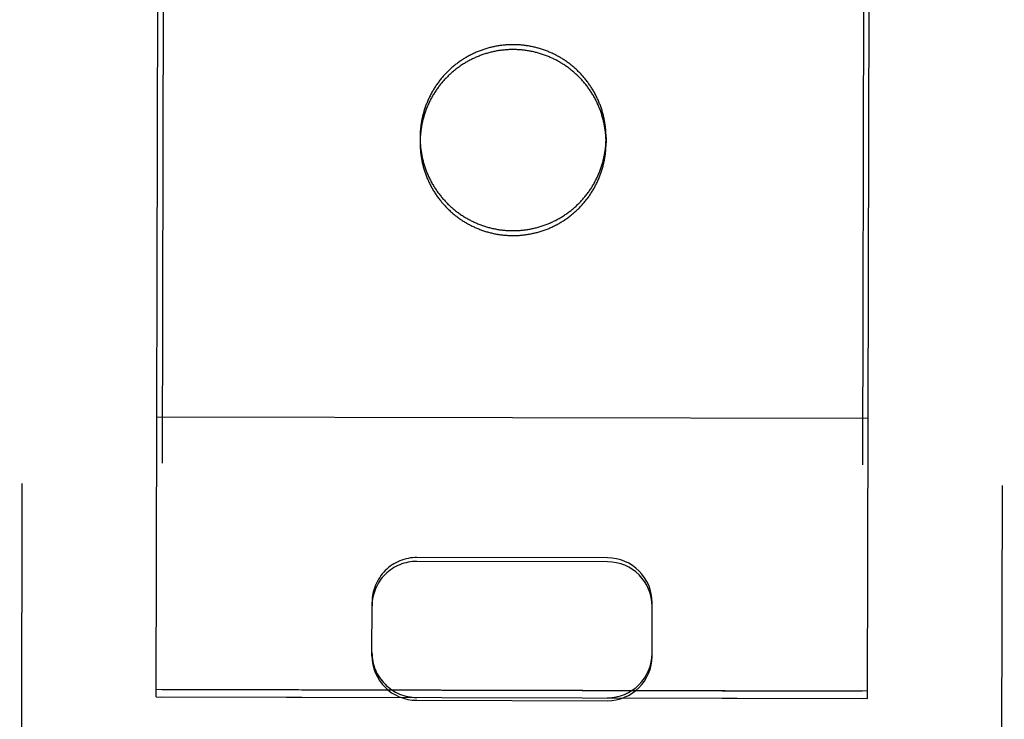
# Model space of a CAD drawing. Header units: inches. Extents: x 0 to 202, y 0 to 130.
# Tile 21 of 77: x 61.291 to 62.17, y 42.755 to 43.38. Entities that reach past the tile are written whole.
import ezdxf

# ---------------------------------------------------------------- set-up
doc = ezdxf.new("R2010")
doc.units = ezdxf.units.IN
doc.header["$LTSCALE"] = 11.091132
doc.header["$MEASUREMENT"] = 0
doc.linetypes.add('HIDDEN', pattern=[0.2, 0.1, -0.1])
doc.layers.add('02___PRT_ALL_AXES', color=7, linetype='CONTINUOUS')
doc.layers.add('DEFAULT_2', color=8, linetype='HIDDEN')

msp = doc.modelspace()

# ---------------------------------------------------------------- linework, layer by layer
at = {"layer": '02___PRT_ALL_AXES', "color": 8, "linetype": 'HIDDEN'}
for p, q in [((61.46645, 66.27534), (61.41803, 42.77539)), ((62.09145, 66.27405), (62.04303, 42.7741)), ((61.64856, 43.27475), (61.64855, 43.27039)), ((61.81456, 43.27441), (61.81455, 43.27004)), ((61.41804, 42.78193), (62.04304, 42.78064)), ((61.41803, 42.77539), (62.04303, 42.7741))]:
    msp.add_line(p, q, dxfattribs=at)
for points in [[(61.81456, 43.27441), (61.81455, 43.27533), (61.81454, 43.27624), (61.81452, 43.27716), (61.81448, 43.27808), (61.81444, 43.27899), (61.81438, 43.27991), (61.81432, 43.28083), (61.81425, 43.28174), (61.81416, 43.28266), (61.81407, 43.28357), (61.81396, 43.28448), (61.81385, 43.28539), (61.81372, 43.2863), (61.81359, 43.28721), (61.81344, 43.28812), (61.81329, 43.28902), (61.81312, 43.28992), (61.81295, 43.29083), (61.81277, 43.29172), (61.81257, 43.29262), (61.81237, 43.29352), (61.81215, 43.29441), (61.81193, 43.2953), (61.81169, 43.29619), (61.81145, 43.29707), (61.8112, 43.29795), (61.81093, 43.29883), (61.81066, 43.29971), (61.81038, 43.30058), (61.81008, 43.30145), (61.80978, 43.30232), (61.80947, 43.30318), (61.80915, 43.30404), (61.80882, 43.3049), (61.80848, 43.30575), (61.80813, 43.3066), (61.80777, 43.30745), (61.8074, 43.30829), (61.80702, 43.30912), (61.80664, 43.30996), (61.80624, 43.31079), (61.80583, 43.31161), (61.80542, 43.31243), (61.805, 43.31324), (61.80456, 43.31405), (61.80412, 43.31486), (61.80367, 43.31566), (61.80321, 43.31645), (61.80275, 43.31724), (61.80227, 43.31803), (61.80179, 43.31881), (61.80129, 43.31958), (61.80079, 43.32035), (61.80028, 43.32111), (61.79976, 43.32187), (61.79923, 43.32262), (61.7987, 43.32337), (61.79815, 43.32411), (61.7976, 43.32484), (61.79704, 43.32557), (61.79647, 43.32629), (61.7959, 43.327), (61.79531, 43.32771), (61.79472, 43.32841), (61.79412, 43.32911), (61.79351, 43.3298), (61.7929, 43.33048), (61.79228, 43.33115), (61.79165, 43.33182), (61.79101, 43.33248), (61.79037, 43.33314), (61.78972, 43.33378), (61.78906, 43.33442), (61.78839, 43.33506), (61.78772, 43.33568), (61.78704, 43.3363), (61.78635, 43.33691), (61.78566, 43.33751), (61.78496, 43.33811), (61.78425, 43.33869), (61.78354, 43.33927), (61.78282, 43.33984), (61.7821, 43.34041), (61.78137, 43.34096), (61.78063, 43.34151), (61.77989, 43.34205), (61.77914, 43.34258), (61.77838, 43.3431), (61.77762, 43.34361), (61.77685, 43.34412), (61.77608, 43.34461), (61.7753, 43.3451), (61.77452, 43.34558), (61.77373, 43.34605), (61.77294, 43.34651), (61.77214, 43.34697), (61.77134, 43.34741), (61.77053, 43.34785), (61.76972, 43.34827), (61.7689, 43.34869), (61.76808, 43.3491), (61.76725, 43.3495), (61.76642, 43.34989), (61.76558, 43.35027), (61.76474, 43.35064), (61.7639, 43.35101), (61.76305, 43.35136), (61.7622, 43.3517), (61.76135, 43.35204), (61.76049, 43.35236), (61.75962, 43.35268), (61.75876, 43.35298), (61.75789, 43.35328), (61.75702, 43.35356), (61.75614, 43.35384), (61.75526, 43.35411), (61.75438, 43.35437), (61.7535, 43.35461), (61.75261, 43.35485), (61.75172, 43.35508), (61.75083, 43.3553), (61.74994, 43.3555), (61.74904, 43.3557), (61.74814, 43.35589), (61.74724, 43.35607), (61.74634, 43.35624), (61.74543, 43.3564), (61.74453, 43.35655), (61.74362, 43.35668), (61.74271, 43.35681), (61.7418, 43.35693), (61.74089, 43.35704), (61.73998, 43.35714), (61.73906, 43.35723), (61.73815, 43.3573), (61.73723, 43.35737), (61.73631, 43.35743), (61.7354, 43.35748), (61.73448, 43.35751), (61.73356, 43.35754), (61.73264, 43.35756), (61.73173, 43.35757), (61.73081, 43.35756), (61.72989, 43.35755), (61.72897, 43.35753), (61.72806, 43.35749), (61.72714, 43.35745), (61.72622, 43.35739), (61.72531, 43.35733), (61.72439, 43.35726), (61.72348, 43.35717), (61.72256, 43.35708), (61.72165, 43.35697), (61.72074, 43.35686), (61.71983, 43.35673), (61.71892, 43.3566), (61.71802, 43.35645), (61.71711, 43.3563), (61.71621, 43.35613), (61.71531, 43.35596), (61.71441, 43.35577), (61.71351, 43.35558), (61.71261, 43.35538), (61.71172, 43.35516), (61.71083, 43.35494), (61.70994, 43.3547), (61.70906, 43.35446), (61.70818, 43.3542), (61.7073, 43.35394), (61.70642, 43.35367), (61.70555, 43.35339), (61.70468, 43.35309), (61.70381, 43.35279), (61.70295, 43.35248), (61.70209, 43.35216), (61.70123, 43.35183), (61.70038, 43.35149), (61.69953, 43.35114), (61.69868, 43.35078), (61.69784, 43.35041), (61.697, 43.35003), (61.69617, 43.34965), (61.69534, 43.34925), (61.69452, 43.34885), (61.6937, 43.34843), (61.69289, 43.34801), (61.69208, 43.34758), (61.69127, 43.34713), (61.69047, 43.34668), (61.68967, 43.34623), (61.68888, 43.34576), (61.6881, 43.34528), (61.68732, 43.3448), (61.68655, 43.3443), (61.68578, 43.3438), (61.68501, 43.34329), (61.68426, 43.34277), (61.6835, 43.34224), (61.68276, 43.34171)], [(61.68276, 43.34171), (61.68202, 43.34116), (61.68129, 43.34061), (61.68056, 43.34005), (61.67984, 43.33948), (61.67912, 43.33891), (61.67841, 43.33832), (61.67771, 43.33773), (61.67702, 43.33713), (61.67633, 43.33653), (61.67565, 43.33591), (61.67497, 43.33529), (61.6743, 43.33466), (61.67364, 43.33402), (61.67299, 43.33338), (61.67234, 43.33273), (61.6717, 43.33207), (61.67107, 43.3314), (61.67044, 43.33073), (61.66983, 43.33005), (61.66922, 43.32937), (61.66861, 43.32867), (61.66802, 43.32797), (61.66743, 43.32727), (61.66685, 43.32656), (61.66628, 43.32584), (61.66572, 43.32511), (61.66516, 43.32438), (61.66462, 43.32364), (61.66408, 43.3229), (61.66355, 43.32215), (61.66302, 43.32139), (61.66251, 43.32063), (61.66201, 43.31987), (61.66151, 43.3191), (61.66102, 43.31832), (61.66054, 43.31754), (61.66007, 43.31675), (61.65961, 43.31595), (61.65915, 43.31516), (61.65871, 43.31435), (61.65827, 43.31354), (61.65785, 43.31273), (61.65743, 43.31191), (61.65702, 43.31109), (61.65662, 43.31027), (61.65623, 43.30943), (61.65585, 43.3086), (61.65548, 43.30776), (61.65512, 43.30692), (61.65476, 43.30607), (61.65442, 43.30522), (61.65409, 43.30436), (61.65376, 43.3035), (61.65345, 43.30264), (61.65314, 43.30178), (61.65284, 43.30091), (61.65256, 43.30004), (61.65228, 43.29916), (61.65201, 43.29828), (61.65176, 43.2974), (61.65151, 43.29652), (61.65127, 43.29563), (61.65104, 43.29474), (61.65082, 43.29385), (61.65062, 43.29295), (61.65042, 43.29206), (61.65023, 43.29116), (61.65005, 43.29026), (61.64988, 43.28936), (61.64972, 43.28845), (61.64958, 43.28755), (61.64944, 43.28664), (61.64931, 43.28573), (61.64919, 43.28482), (61.64908, 43.28391), (61.64898, 43.283), (61.6489, 43.28208), (61.64882, 43.28117), (61.64875, 43.28025), (61.64869, 43.27934), (61.64864, 43.27842), (61.64861, 43.2775), (61.64858, 43.27658), (61.64856, 43.27567), (61.64856, 43.27475)], [(61.64856, 43.27475), (61.64856, 43.27383), (61.64857, 43.27291), (61.6486, 43.272), (61.64863, 43.27108), (61.64867, 43.27016), (61.64873, 43.26924), (61.64879, 43.26833), (61.64887, 43.26741), (61.64895, 43.2665), (61.64904, 43.26559), (61.64915, 43.26467), (61.64926, 43.26376), (61.64939, 43.26285), (61.64952, 43.26195), (61.64967, 43.26104), (61.64982, 43.26014), (61.64999, 43.25923), (61.65016, 43.25833), (61.65035, 43.25743), (61.65054, 43.25653), (61.65075, 43.25564), (61.65096, 43.25475), (61.65118, 43.25386), (61.65142, 43.25297), (61.65166, 43.25208), (61.65192, 43.2512), (61.65218, 43.25032), (61.65245, 43.24945), (61.65274, 43.24857), (61.65303, 43.2477), (61.65333, 43.24684), (61.65364, 43.24597), (61.65396, 43.24511), (61.65429, 43.24426), (61.65463, 43.2434), (61.65498, 43.24255), (61.65534, 43.24171), (61.65571, 43.24087), (61.65609, 43.24003), (61.65648, 43.2392), (61.65687, 43.23837), (61.65728, 43.23755), (61.65769, 43.23673), (61.65812, 43.23591), (61.65855, 43.2351), (61.65899, 43.2343), (61.65944, 43.2335), (61.6599, 43.2327), (61.66037, 43.23191), (61.66084, 43.23113), (61.66133, 43.23035), (61.66182, 43.22958), (61.66232, 43.22881), (61.66283, 43.22804), (61.66335, 43.22729), (61.66388, 43.22653), (61.66441, 43.22579), (61.66496, 43.22505), (61.66551, 43.22432), (61.66607, 43.22359), (61.66664, 43.22287), (61.66721, 43.22215), (61.6678, 43.22144), (61.66839, 43.22074), (61.66899, 43.22005), (61.6696, 43.21936), (61.67021, 43.21868), (61.67083, 43.218), (61.67146, 43.21733), (61.6721, 43.21667), (61.67275, 43.21602), (61.6734, 43.21537), (61.67406, 43.21473), (61.67472, 43.2141), (61.67539, 43.21347), (61.67607, 43.21286), (61.67676, 43.21225), (61.67745, 43.21164), (61.67815, 43.21105), (61.67886, 43.21046), (61.67957, 43.20988), (61.68029, 43.20931), (61.68101, 43.20875), (61.68175, 43.2082), (61.68248, 43.20765), (61.68323, 43.20711), (61.68398, 43.20658), (61.68473, 43.20606), (61.68549, 43.20554), (61.68626, 43.20504), (61.68703, 43.20454), (61.68781, 43.20405), (61.68859, 43.20357), (61.68938, 43.2031), (61.69017, 43.20264), (61.69097, 43.20219), (61.69177, 43.20174), (61.69258, 43.20131), (61.6934, 43.20088), (61.69421, 43.20046), (61.69504, 43.20006), (61.69586, 43.19966), (61.69669, 43.19927), (61.69753, 43.19889), (61.69837, 43.19851), (61.69921, 43.19815), (61.70006, 43.1978), (61.70091, 43.19745), (61.70177, 43.19712), (61.70262, 43.1968), (61.70349, 43.19648), (61.70435, 43.19617), (61.70522, 43.19588), (61.70609, 43.19559), (61.70697, 43.19532), (61.70785, 43.19505), (61.70873, 43.19479), (61.70961, 43.19454), (61.7105, 43.19431), (61.71139, 43.19408), (61.71228, 43.19386), (61.71318, 43.19365), (61.71407, 43.19345), (61.71497, 43.19326), (61.71587, 43.19309), (61.71677, 43.19292), (61.71768, 43.19276), (61.71858, 43.19261), (61.71949, 43.19247), (61.7204, 43.19234), (61.72131, 43.19223), (61.72222, 43.19212), (61.72314, 43.19202), (61.72405, 43.19193), (61.72497, 43.19185), (61.72588, 43.19178), (61.7268, 43.19173), (61.72771, 43.19168), (61.72863, 43.19164), (61.72955, 43.19161), (61.73047, 43.1916), (61.73139, 43.19159), (61.7323, 43.19159), (61.73322, 43.19161), (61.73414, 43.19163), (61.73506, 43.19166), (61.73597, 43.19171), (61.73689, 43.19176), (61.73781, 43.19183), (61.73872, 43.1919), (61.73964, 43.19198), (61.74055, 43.19208), (61.74146, 43.19218), (61.74237, 43.1923), (61.74328, 43.19242), (61.74419, 43.19256), (61.7451, 43.1927), (61.746, 43.19286), (61.7469, 43.19302), (61.74781, 43.1932), (61.74871, 43.19338), (61.7496, 43.19358), (61.7505, 43.19378), (61.75139, 43.194), (61.75228, 43.19422), (61.75317, 43.19445), (61.75405, 43.1947), (61.75494, 43.19495), (61.75582, 43.19521), (61.75669, 43.19549), (61.75757, 43.19577), (61.75844, 43.19606), (61.7593, 43.19637), (61.76017, 43.19668), (61.76103, 43.197), (61.76188, 43.19733), (61.76274, 43.19767), (61.76358, 43.19802), (61.76443, 43.19838), (61.76527, 43.19875), (61.76611, 43.19912), (61.76694, 43.19951), (61.76777, 43.19991), (61.76859, 43.20031), (61.76941, 43.20072), (61.77023, 43.20115), (61.77104, 43.20158), (61.77184, 43.20202), (61.77264, 43.20247), (61.77344, 43.20293), (61.77423, 43.2034), (61.77501, 43.20387), (61.77579, 43.20436), (61.77657, 43.20485), (61.77734, 43.20536), (61.7781, 43.20587), (61.77886, 43.20638), (61.77961, 43.20691), (61.78035, 43.20745)], [(61.78035, 43.20745), (61.78109, 43.20799), (61.78183, 43.20854), (61.78255, 43.2091), (61.78327, 43.20967), (61.78399, 43.21025), (61.7847, 43.21083), (61.7854, 43.21142), (61.7861, 43.21202), (61.78678, 43.21263), (61.78747, 43.21324), (61.78814, 43.21387), (61.78881, 43.2145), (61.78947, 43.21513), (61.79012, 43.21578), (61.79077, 43.21643), (61.79141, 43.21709), (61.79204, 43.21775), (61.79267, 43.21842), (61.79329, 43.2191), (61.7939, 43.21979), (61.7945, 43.22048), (61.79509, 43.22118), (61.79568, 43.22189), (61.79626, 43.2226), (61.79683, 43.22332), (61.79739, 43.22404), (61.79795, 43.22478), (61.7985, 43.22551), (61.79903, 43.22626), (61.79956, 43.22701), (61.80009, 43.22776), (61.8006, 43.22852), (61.80111, 43.22929), (61.8016, 43.23006), (61.80209, 43.23084), (61.80257, 43.23162), (61.80304, 43.23241), (61.8035, 43.2332), (61.80396, 43.234), (61.8044, 43.2348), (61.80484, 43.23561), (61.80526, 43.23642), (61.80568, 43.23724), (61.80609, 43.23806), (61.80649, 43.23889), (61.80688, 43.23972), (61.80726, 43.24056), (61.80763, 43.2414), (61.80799, 43.24224), (61.80835, 43.24309), (61.80869, 43.24394), (61.80903, 43.24479), (61.80935, 43.24565), (61.80967, 43.24651), (61.80997, 43.24738), (61.81027, 43.24825), (61.81055, 43.24912), (61.81083, 43.25), (61.8111, 43.25087), (61.81136, 43.25176), (61.8116, 43.25264), (61.81184, 43.25353), (61.81207, 43.25442), (61.81229, 43.25531), (61.8125, 43.2562), (61.81269, 43.2571), (61.81288, 43.258), (61.81306, 43.2589), (61.81323, 43.2598), (61.81339, 43.2607), (61.81354, 43.26161), (61.81367, 43.26252), (61.8138, 43.26343), (61.81392, 43.26434), (61.81403, 43.26525), (61.81413, 43.26616), (61.81422, 43.26707), (61.81429, 43.26799), (61.81436, 43.2689), (61.81442, 43.26982), (61.81447, 43.27074), (61.8145, 43.27165), (61.81453, 43.27257), (61.81455, 43.27349), (61.81456, 43.27441)]]:
    msp.add_lwpolyline(points, dxfattribs=at)
at = {"layer": 'DEFAULT_2', "color": 8, "linetype": 'HIDDEN'}
for p, q in [((61.29113, 41.85679), (61.29504, 43.75206)), ((61.41303, 42.77545), (61.41504, 43.75063)), ((62.04803, 42.77414), (62.05003, 43.74932)), ((62.16613, 41.85499), (62.17004, 43.75025)), ((62.04854, 43.02396), (61.41354, 43.02527)), ((61.81578, 42.89953), (61.64578, 42.89988)), ((61.81578, 42.89607), (61.64578, 42.89642)), ((61.6056, 42.81217), (61.6057, 42.85999)), ((61.8556, 42.81166), (61.8557, 42.85948)), ((62.04804, 42.78072), (61.41304, 42.78203)), ((61.41303, 42.77545), (61.64553, 42.77497)), ((61.64552, 42.77241), (61.81552, 42.77206)), ((61.81553, 42.77462), (62.04803, 42.77414))]:
    msp.add_line(p, q, dxfattribs=at)
for points in [[(61.73172, 43.3532), (61.7308, 43.3532), (61.72988, 43.35319), (61.72896, 43.35316), (61.72805, 43.35313), (61.72713, 43.35308), (61.72621, 43.35303), (61.7253, 43.35297), (61.72438, 43.35289), (61.72347, 43.35281), (61.72255, 43.35271), (61.72164, 43.35261), (61.72073, 43.35249), (61.71982, 43.35237), (61.71891, 43.35224), (61.71801, 43.35209), (61.7171, 43.35194), (61.7162, 43.35177), (61.7153, 43.3516), (61.7144, 43.35141), (61.7135, 43.35122), (61.71261, 43.35101), (61.71171, 43.3508), (61.71082, 43.35057), (61.70994, 43.35034), (61.70905, 43.3501), (61.70817, 43.34984), (61.70729, 43.34958), (61.70641, 43.34931), (61.70554, 43.34902), (61.70467, 43.34873), (61.7038, 43.34843), (61.70294, 43.34812), (61.70208, 43.3478), (61.70122, 43.34746), (61.70037, 43.34712), (61.69952, 43.34677), (61.69867, 43.34642), (61.69783, 43.34605), (61.697, 43.34567), (61.69616, 43.34528), (61.69533, 43.34489), (61.69451, 43.34448), (61.69369, 43.34407), (61.69288, 43.34364), (61.69207, 43.34321), (61.69126, 43.34277), (61.69046, 43.34232), (61.68967, 43.34186), (61.68888, 43.3414), (61.68809, 43.34092), (61.68731, 43.34043), (61.68654, 43.33994), (61.68577, 43.33944), (61.68501, 43.33893), (61.68425, 43.33841), (61.6835, 43.33788), (61.68275, 43.33735), (61.68201, 43.3368), (61.68128, 43.33625), (61.68055, 43.33569), (61.67983, 43.33512), (61.67911, 43.33455), (61.67841, 43.33396), (61.6777, 43.33337), (61.67701, 43.33277), (61.67632, 43.33216), (61.67564, 43.33155), (61.67496, 43.33093), (61.67429, 43.3303), (61.67363, 43.32966), (61.67298, 43.32902), (61.67233, 43.32837), (61.67169, 43.32771), (61.67106, 43.32704), (61.67043, 43.32637), (61.66982, 43.32569), (61.66921, 43.325), (61.6686, 43.32431), (61.66801, 43.32361), (61.66742, 43.32291), (61.66684, 43.32219), (61.66627, 43.32147), (61.66571, 43.32075), (61.66515, 43.32002), (61.66461, 43.31928), (61.66407, 43.31854), (61.66354, 43.31779), (61.66302, 43.31703), (61.6625, 43.31627), (61.662, 43.31551), (61.6615, 43.31473), (61.66101, 43.31396), (61.66053, 43.31317), (61.66006, 43.31239), (61.6596, 43.31159), (61.65915, 43.31079), (61.6587, 43.30999), (61.65827, 43.30918), (61.65784, 43.30837), (61.65742, 43.30755), (61.65701, 43.30673), (61.65661, 43.3059), (61.65622, 43.30507), (61.65584, 43.30424), (61.65547, 43.3034), (61.65511, 43.30255), (61.65476, 43.30171), (61.65441, 43.30086), (61.65408, 43.3), (61.65375, 43.29914), (61.65344, 43.29828), (61.65313, 43.29741), (61.65284, 43.29654), (61.65255, 43.29567), (61.65227, 43.2948), (61.652, 43.29392), (61.65175, 43.29304), (61.6515, 43.29215), (61.65126, 43.29127), (61.65103, 43.29038), (61.65082, 43.28949), (61.65061, 43.28859), (61.65041, 43.2877), (61.65022, 43.2868), (61.65004, 43.2859), (61.64987, 43.285), (61.64972, 43.28409), (61.64957, 43.28318), (61.64943, 43.28228), (61.6493, 43.28137), (61.64918, 43.28046), (61.64907, 43.27955), (61.64898, 43.27863), (61.64889, 43.27772), (61.64881, 43.2768), (61.64874, 43.27589), (61.64868, 43.27497), (61.64864, 43.27406), (61.6486, 43.27314), (61.64857, 43.27222), (61.64855, 43.2713), (61.64855, 43.27039)], [(61.81455, 43.27004), (61.81454, 43.27096), (61.81453, 43.27188), (61.81451, 43.2728), (61.81447, 43.27371), (61.81443, 43.27463), (61.81438, 43.27555), (61.81431, 43.27646), (61.81424, 43.27738), (61.81415, 43.27829), (61.81406, 43.27921), (61.81395, 43.28012), (61.81384, 43.28103), (61.81371, 43.28194), (61.81358, 43.28285), (61.81344, 43.28375), (61.81328, 43.28466), (61.81312, 43.28556), (61.81294, 43.28646), (61.81276, 43.28736), (61.81256, 43.28826), (61.81236, 43.28915), (61.81214, 43.29005), (61.81192, 43.29094), (61.81168, 43.29182), (61.81144, 43.29271), (61.81119, 43.29359), (61.81092, 43.29447), (61.81065, 43.29535), (61.81037, 43.29622), (61.81007, 43.29709), (61.80977, 43.29796), (61.80946, 43.29882), (61.80914, 43.29968), (61.80881, 43.30054), (61.80847, 43.30139), (61.80812, 43.30224), (61.80776, 43.30308), (61.80739, 43.30392), (61.80701, 43.30476), (61.80663, 43.30559), (61.80623, 43.30642), (61.80583, 43.30725), (61.80541, 43.30806), (61.80499, 43.30888), (61.80456, 43.30969), (61.80411, 43.31049), (61.80366, 43.31129), (61.80321, 43.31209), (61.80274, 43.31288), (61.80226, 43.31366), (61.80178, 43.31444), (61.80128, 43.31522), (61.80078, 43.31599), (61.80027, 43.31675), (61.79975, 43.31751), (61.79922, 43.31826), (61.79869, 43.319), (61.79814, 43.31974), (61.79759, 43.32048), (61.79703, 43.3212), (61.79646, 43.32193), (61.79589, 43.32264), (61.7953, 43.32335), (61.79471, 43.32405), (61.79411, 43.32475), (61.79351, 43.32543), (61.79289, 43.32612), (61.79227, 43.32679), (61.79164, 43.32746), (61.791, 43.32812), (61.79036, 43.32877), (61.78971, 43.32942), (61.78905, 43.33006), (61.78838, 43.33069), (61.78771, 43.33132), (61.78703, 43.33194), (61.78634, 43.33255), (61.78565, 43.33315), (61.78495, 43.33374), (61.78425, 43.33433), (61.78353, 43.33491), (61.78281, 43.33548), (61.78209, 43.33604), (61.78136, 43.3366), (61.78062, 43.33714), (61.77988, 43.33768), (61.77913, 43.33821), (61.77837, 43.33874), (61.77761, 43.33925), (61.77684, 43.33975), (61.77607, 43.34025), (61.77529, 43.34074), (61.77451, 43.34122), (61.77372, 43.34169), (61.77293, 43.34215), (61.77213, 43.3426), (61.77133, 43.34305), (61.77052, 43.34348), (61.76971, 43.34391), (61.76889, 43.34433), (61.76807, 43.34474), (61.76724, 43.34514), (61.76641, 43.34553), (61.76557, 43.34591), (61.76473, 43.34628), (61.76389, 43.34664), (61.76304, 43.34699), (61.76219, 43.34734), (61.76134, 43.34767), (61.76048, 43.348), (61.75962, 43.34831), (61.75875, 43.34862), (61.75788, 43.34891), (61.75701, 43.3492), (61.75613, 43.34948), (61.75525, 43.34975), (61.75437, 43.35), (61.75349, 43.35025), (61.7526, 43.35049), (61.75171, 43.35072), (61.75082, 43.35093), (61.74993, 43.35114), (61.74903, 43.35134), (61.74813, 43.35153), (61.74723, 43.35171), (61.74633, 43.35188), (61.74542, 43.35203), (61.74452, 43.35218), (61.74361, 43.35232), (61.7427, 43.35245), (61.74179, 43.35257), (61.74088, 43.35268), (61.73997, 43.35277), (61.73905, 43.35286), (61.73814, 43.35294), (61.73722, 43.35301), (61.73631, 43.35307), (61.73539, 43.35311), (61.73447, 43.35315), (61.73355, 43.35318), (61.73264, 43.3532), (61.73172, 43.3532)], [(61.64855, 43.27039), (61.64855, 43.26947), (61.64856, 43.26855), (61.64859, 43.26763), (61.64862, 43.26671), (61.64866, 43.2658), (61.64872, 43.26488), (61.64878, 43.26397), (61.64886, 43.26305), (61.64894, 43.26214), (61.64904, 43.26122), (61.64914, 43.26031), (61.64925, 43.2594), (61.64938, 43.25849), (61.64951, 43.25758), (61.64966, 43.25668), (61.64981, 43.25577), (61.64998, 43.25487), (61.65015, 43.25397), (61.65034, 43.25307), (61.65053, 43.25217), (61.65074, 43.25128), (61.65095, 43.25038), (61.65118, 43.24949), (61.65141, 43.24861), (61.65165, 43.24772), (61.65191, 43.24684), (61.65217, 43.24596), (61.65244, 43.24508), (61.65273, 43.24421), (61.65302, 43.24334), (61.65332, 43.24247), (61.65363, 43.24161), (61.65396, 43.24075), (61.65429, 43.23989), (61.65463, 43.23904), (61.65498, 43.23819), (61.65533, 43.23735), (61.6557, 43.23651), (61.65608, 43.23567), (61.65647, 43.23484), (61.65686, 43.23401), (61.65727, 43.23318), (61.65768, 43.23236), (61.65811, 43.23155), (61.65854, 43.23074), (61.65898, 43.22994), (61.65943, 43.22914), (61.65989, 43.22834), (61.66036, 43.22755), (61.66083, 43.22677), (61.66132, 43.22599), (61.66181, 43.22521), (61.66231, 43.22444), (61.66282, 43.22368), (61.66334, 43.22292), (61.66387, 43.22217), (61.66441, 43.22143), (61.66495, 43.22069), (61.6655, 43.21995), (61.66606, 43.21923), (61.66663, 43.2185), (61.66721, 43.21779), (61.66779, 43.21708), (61.66838, 43.21638), (61.66898, 43.21568), (61.66959, 43.215), (61.6702, 43.21431), (61.67083, 43.21364), (61.67146, 43.21297), (61.67209, 43.21231), (61.67274, 43.21165), (61.67339, 43.21101), (61.67405, 43.21037), (61.67471, 43.20974), (61.67538, 43.20911), (61.67606, 43.20849), (61.67675, 43.20788), (61.67744, 43.20728), (61.67814, 43.20669), (61.67885, 43.2061), (61.67956, 43.20552), (61.68028, 43.20495), (61.68101, 43.20439), (61.68174, 43.20383), (61.68247, 43.20329), (61.68322, 43.20275), (61.68397, 43.20222), (61.68472, 43.20169), (61.68548, 43.20118), (61.68625, 43.20068), (61.68702, 43.20018), (61.6878, 43.19969), (61.68858, 43.19921), (61.68937, 43.19874), (61.69016, 43.19828), (61.69096, 43.19782), (61.69177, 43.19738), (61.69257, 43.19694), (61.69339, 43.19652), (61.6942, 43.1961), (61.69503, 43.19569), (61.69585, 43.19529), (61.69668, 43.1949), (61.69752, 43.19452), (61.69836, 43.19415), (61.6992, 43.19379), (61.70005, 43.19343), (61.7009, 43.19309), (61.70176, 43.19276), (61.70262, 43.19243), (61.70348, 43.19212), (61.70434, 43.19181), (61.70521, 43.19152), (61.70609, 43.19123), (61.70696, 43.19095), (61.70784, 43.19068), (61.70872, 43.19043), (61.70961, 43.19018), (61.71049, 43.18994), (61.71138, 43.18971), (61.71227, 43.1895), (61.71317, 43.18929), (61.71406, 43.18909), (61.71496, 43.1889), (61.71586, 43.18872), (61.71677, 43.18855), (61.71767, 43.1884), (61.71858, 43.18825), (61.71948, 43.18811), (61.72039, 43.18798), (61.7213, 43.18786), (61.72221, 43.18775), (61.72313, 43.18766), (61.72404, 43.18757), (61.72496, 43.18749), (61.72587, 43.18742), (61.72679, 43.18736), (61.7277, 43.18732), (61.72862, 43.18728), (61.72954, 43.18725), (61.73046, 43.18723), (61.73138, 43.18723)], [(61.73138, 43.18723), (61.73229, 43.18723), (61.73321, 43.18724), (61.73413, 43.18727), (61.73505, 43.1873), (61.73596, 43.18735), (61.73688, 43.1874), (61.7378, 43.18746), (61.73871, 43.18754), (61.73963, 43.18762), (61.74054, 43.18772), (61.74145, 43.18782), (61.74236, 43.18794), (61.74327, 43.18806), (61.74418, 43.18819), (61.74509, 43.18834), (61.74599, 43.18849), (61.7469, 43.18866), (61.7478, 43.18883), (61.7487, 43.18902), (61.74959, 43.18921), (61.75049, 43.18942), (61.75138, 43.18963), (61.75227, 43.18986), (61.75316, 43.19009), (61.75404, 43.19033), (61.75493, 43.19059), (61.75581, 43.19085), (61.75668, 43.19112), (61.75756, 43.19141), (61.75843, 43.1917), (61.75929, 43.192), (61.76016, 43.19231), (61.76102, 43.19263), (61.76187, 43.19297), (61.76273, 43.19331), (61.76358, 43.19366), (61.76442, 43.19401), (61.76526, 43.19438), (61.7661, 43.19476), (61.76693, 43.19515), (61.76776, 43.19554), (61.76858, 43.19595), (61.7694, 43.19636), (61.77022, 43.19679), (61.77103, 43.19722), (61.77183, 43.19766), (61.77263, 43.19811), (61.77343, 43.19857), (61.77422, 43.19903), (61.775, 43.19951), (61.77578, 43.2), (61.77656, 43.20049), (61.77733, 43.20099), (61.77809, 43.2015), (61.77885, 43.20202), (61.7796, 43.20255), (61.78034, 43.20308), (61.78108, 43.20363), (61.78182, 43.20418), (61.78254, 43.20474), (61.78326, 43.20531), (61.78398, 43.20588), (61.78469, 43.20647), (61.78539, 43.20706), (61.78609, 43.20766), (61.78677, 43.20827), (61.78746, 43.20888), (61.78813, 43.2095), (61.7888, 43.21013), (61.78946, 43.21077), (61.79012, 43.21141), (61.79076, 43.21206), (61.7914, 43.21272), (61.79203, 43.21339), (61.79266, 43.21406), (61.79328, 43.21474), (61.79389, 43.21543), (61.79449, 43.21612), (61.79508, 43.21682), (61.79567, 43.21752), (61.79625, 43.21824), (61.79682, 43.21896), (61.79738, 43.21968), (61.79794, 43.22041), (61.79849, 43.22115), (61.79903, 43.22189), (61.79956, 43.22264), (61.80008, 43.2234), (61.80059, 43.22416), (61.8011, 43.22492), (61.80159, 43.2257), (61.80208, 43.22647), (61.80256, 43.22726), (61.80303, 43.22804), (61.80349, 43.22884), (61.80395, 43.22964), (61.80439, 43.23044), (61.80483, 43.23125), (61.80525, 43.23206), (61.80567, 43.23288), (61.80608, 43.2337), (61.80648, 43.23453), (61.80687, 43.23536), (61.80725, 43.23619), (61.80762, 43.23703), (61.80799, 43.23788), (61.80834, 43.23872), (61.80868, 43.23957), (61.80902, 43.24043), (61.80934, 43.24129), (61.80966, 43.24215), (61.80996, 43.24302), (61.81026, 43.24388), (61.81055, 43.24476), (61.81082, 43.24563), (61.81109, 43.24651), (61.81135, 43.24739), (61.81159, 43.24828), (61.81183, 43.24916), (61.81206, 43.25005), (61.81228, 43.25094), (61.81249, 43.25184), (61.81268, 43.25273), (61.81287, 43.25363), (61.81305, 43.25453), (61.81322, 43.25543), (61.81338, 43.25634), (61.81353, 43.25725), (61.81367, 43.25815), (61.81379, 43.25906), (61.81391, 43.25997), (61.81402, 43.26088), (61.81412, 43.2618), (61.81421, 43.26271), (61.81428, 43.26363), (61.81435, 43.26454), (61.81441, 43.26546), (61.81446, 43.26637), (61.8145, 43.26729), (61.81452, 43.26821), (61.81454, 43.26913), (61.81455, 43.27004)]]:
    msp.add_lwpolyline(points, dxfattribs=at)
for centre, ratio, start_param, end_param in [((61.6457, 42.85991), 0.999289, 1.570796, 3.141593), ((61.8157, 42.85956), 0.999289, 0, 1.570796), ((61.64569, 42.85673), 0.992087, 1.570796, 3.141593), ((61.81569, 42.85638), 0.992087, 0, 1.570796), ((61.6456, 42.81209), 0.992087, 3.141593, 4.712389), ((61.64561, 42.81494), 0.999289, -3.141593, -1.570796), ((61.8156, 42.81174), 0.992087, -1.570796, 0), ((61.81561, 42.81459), 0.999289, -1.570796, 0)]:
    msp.add_ellipse(centre, major_axis=(0.04, -0.00008), ratio=ratio, start_param=start_param, end_param=end_param, dxfattribs=at)

doc.saveas('drawing.dxf')
